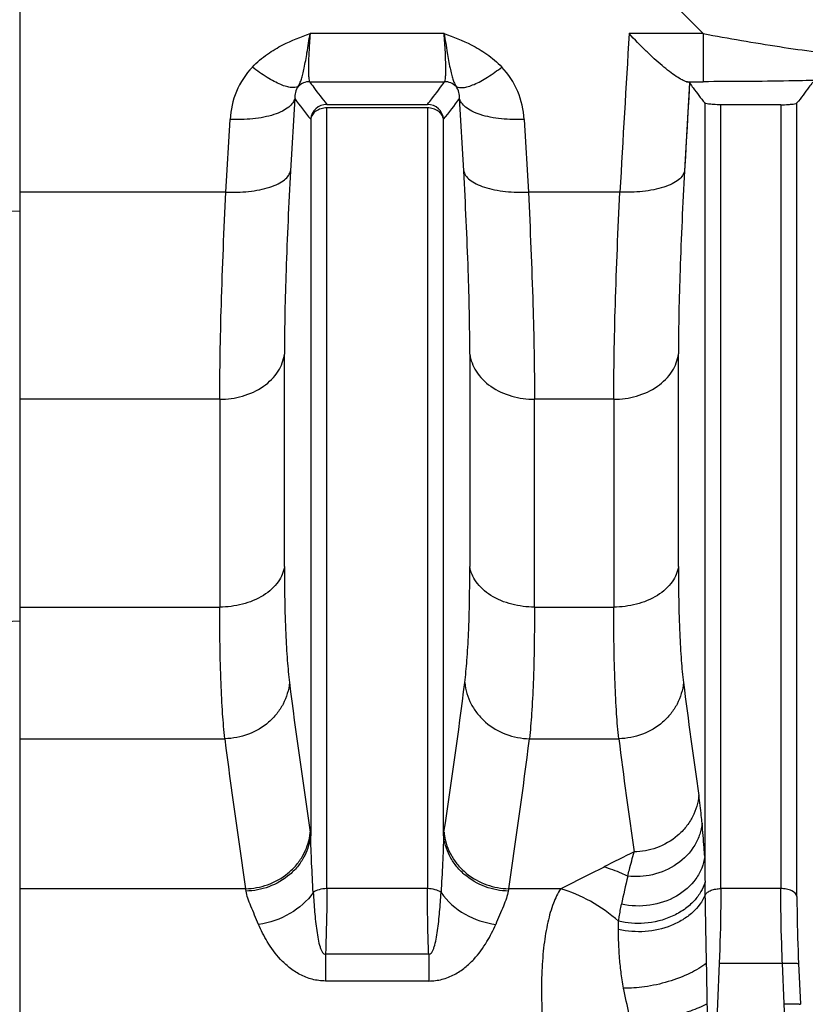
# Model space of a CAD drawing. Extents: x -1404 to 1181, y 8 to 1628.
# Tile 64 of 75: x 543 to 591, y 946 to 1007. Entities that reach past the tile are written whole.
import ezdxf

# ---------------------------------------------------------------- set-up
doc = ezdxf.new("R2010")
doc.units = 0
doc.header["$LTSCALE"] = 65.395
doc.layers.add('SG48_1', color=7, linetype='CONTINUOUS')

msp = doc.modelspace()

# ---------------------------------------------------------------- linework, layer by layer
at = {"layer": 'SG48_1', "color": 2, "linetype": 'CONTINUOUS'}
for p, q in [((542.972, 1024.297), (542.972, 680.734)), ((561.877, 1001.729), (568.066, 1001.729)), ((568.067, 1001.512), (561.877, 1001.512)), ((586.027, 948.879), (585.916, 946.377)), ((585.916, 946.377), (585.547, 937.953))]:
    msp.add_line(p, q, dxfattribs=at)
at = {"layer": 'SG48_1', "color": 9, "linetype": 'CONTINUOUS'}
for p, q in [((569.098, 1006.08), (560.846, 1006.08)), ((585.045, 1006.08), (580.484, 1006.08)), ((585.045, 1006.08), (585.045, 1003.126)), ((560.817, 1003.126), (569.126, 1003.126)), ((584.205, 1003.046), (583.895, 997.635)), ((584.014, 1003.126), (585.045, 1003.126)), ((561.877, 953.475), (561.877, 1001.512)), ((568.067, 1001.512), (568.067, 953.475)), ((585.132, 1001.818), (585.132, 955.447)), ((586.127, 953.475), (586.127, 1001.707)), ((589.817, 1001.707), (589.817, 953.475)), ((590.812, 952.998), (590.812, 1001.818)), ((555.665, 996.332), (555.92, 1000.804)), ((560.882, 1000.811), (560.882, 956.776)), ((569.062, 956.776), (569.062, 1000.811)), ((574.024, 1000.804), (574.279, 996.332)), ((555.665, 996.332), (542.972, 996.332)), ((579.914, 996.332), (574.279, 996.332)), ((542.972, 995.161), (535.076, 994.989)), ((559.267, 973.301), (559.267, 986.367)), ((570.676, 986.366), (570.676, 973.303)), ((583.517, 973.301), (583.517, 986.37)), ((555.287, 983.585), (542.972, 983.585)), ((555.287, 983.585), (555.287, 970.798)), ((574.656, 970.798), (574.656, 983.585)), ((579.537, 983.585), (574.656, 983.585)), ((579.537, 983.585), (579.537, 970.798)), ((542.972, 970.798), (555.287, 970.798)), ((574.656, 970.798), (579.537, 970.798)), ((542.972, 969.939), (535.076, 969.506)), ((542.972, 962.698), (555.597, 962.698)), ((574.346, 962.698), (579.847, 962.698)), ((585.171, 953.101), (585.156, 953.866)), ((556.876, 953.467), (542.972, 953.467)), ((568.067, 953.475), (561.877, 953.475)), ((576.255, 953.467), (573.068, 953.467)), ((589.817, 953.475), (586.127, 953.475)), ((561.798, 949.432), (561.798, 947.79)), ((568.145, 949.432), (561.798, 949.432)), ((568.145, 949.432), (568.145, 947.79)), ((586.027, 948.879), (589.917, 948.879)), ((590.028, 946.377), (589.917, 948.879)), ((568.145, 947.79), (561.798, 947.79)), ((590.86, 927.4), (590.028, 946.377))]:
    msp.add_line(p, q, dxfattribs=at)
at = {"layer": 'SG48_1', "color": 6, "linetype": 'CONTINUOUS'}
for p, q in [((559.9, 1002.101), (559.644, 997.635)), ((570.299, 997.635), (570.044, 1002.101)), ((589.817, 1001.707), (586.127, 1001.707)), ((590.912, 948.859), (591.023, 946.357))]:
    msp.add_line(p, q, dxfattribs=at)
at = {"layer": 'SG48_1', "color": 9, "linetype": 'CONTINUOUS'}
msp.add_lwpolyline([(584.205, 1003.046), (584.153, 1002.146), (584.1, 1001.245), (584.048, 1000.344), (583.997, 999.442), (583.945, 998.539), (583.895, 997.635)], dxfattribs=at)
for centre, radius, start, end in [((660.758, 1081.927), 107.169, 220.21513, 225.05056), ((2703.407, 877.234), 2126.83, 176.526814, 176.789863), ((560.821, 1002.123), 1.003, 90.2121, 134.88932), ((911.437, 1010.383), 354.629, 187.16526, 188.66482), ((205.269, 1012.223), 367.992, 351.36241, 352.80759), ((928.025, 1009.384), 346.902, 187.15946, 188.3158), ((919.216, 1008.354), 366.474, 187.15661, 188.61359), ((217.629, 1007.393), 359.507, 351.37303, 352.85825), ((933.206, 1006.975), 356.122, 187.14211, 188.27315), ((627.162, 859.748), 106.598, 115.78621, 116.90766), ((775.984, 957.561), 190.864, 180.63434, 181.10913), ((423.125, 1261.799), 344.264, 296.41071, 296.90717), ((653.992, 936.819), 75.627, 166.68342, 168.02096)]:
    msp.add_arc(centre, radius, start, end, dxfattribs=at)
at = {"layer": 'SG48_1', "color": 2, "linetype": 'CONTINUOUS'}
for centre, radius, start, end in [((569.122, 1002.123), 1.003, 45.10172, 89.7844), ((561.881, 1000.726), 1.003, 90.24691, 175.12968), ((568.062, 1000.726), 1.003, 4.87035, 89.74938), ((557.402, 957.264), 3.467, 351.36695, 351.99743), ((557.458, 957.257), 3.411, 351.99074, 354.95449), ((547.57, 954.944), 13.437, 7.834, 8.61297), ((582.718, 954.895), 13.785, 171.39662, 172.15592), ((572.486, 957.257), 3.411, 185.04592, 188.00941), ((572.541, 957.264), 3.467, 188.00271, 188.60684), ((546.932, 951.572), 10.123, 9.97099, 10.78944), ((583.72, 951.444), 10.843, 169.24848, 170.01308)]:
    msp.add_arc(centre, radius, start, end, dxfattribs=at)
at = {"layer": 'SG48_1', "color": 6, "linetype": 'CONTINUOUS'}
for centre, radius, start, end in [((580.581, 1016.854), 25.405, 215.50714, 219.15939), ((550.06, 1016.321), 24.528, 320.77629, 324.55921)]:
    msp.add_arc(centre, radius, start, end, dxfattribs=at)
at = {"layer": 'SG48_1', "color": 9, "linetype": 'CONTINUOUS'}
for points, knots in [([(585.167, 1015.576), (587.405, 1012.717), (592.182, 1007.191), (597.586, 1002.255), (600.477, 1000.008)], [0, 0, 0, 0, 0.497822, 1, 1, 1, 1]), ([(557.297, 1004.027), (557.578, 1004.324), (558.175, 1004.83), (559.367, 1005.531), (560.277, 1005.881), (560.846, 1006.08)], [0, 0, 0, 0, 0.296565, 0.562792, 1, 1, 1, 1]), ([(560.113, 1002.834), (560.151, 1002.899), (560.229, 1003.043), (560.323, 1003.295), (560.408, 1003.605), (560.526, 1004.148), (560.67, 1004.981), (560.782, 1005.689), (560.846, 1006.08)], [0, 0, 0, 0, 0.067896, 0.146192, 0.241317, 0.356022, 0.644437, 1, 1, 1, 1]), ([(560.846, 1006.08), (560.831, 1005.881), (560.804, 1005.5), (560.773, 1004.954), (560.752, 1004.465), (560.742, 1004.044), (560.743, 1003.696), (560.754, 1003.429), (560.772, 1003.258), (560.795, 1003.167), (560.809, 1003.136), (560.817, 1003.126)], [0, 0, 0, 0, 0.201689, 0.387164, 0.553012, 0.696174, 0.814053, 0.904606, 0.966503, 0.986657, 1, 1, 1, 1]), ([(569.098, 1006.08), (569.667, 1005.881), (570.576, 1005.531), (571.768, 1004.83), (572.365, 1004.324), (572.647, 1004.027)], [0, 0, 0, 0, 0.437206, 0.703441, 1, 1, 1, 1]), ([(585.045, 1006.08), (586.606, 1005.791), (588.912, 1005.393), (591.893, 1004.964), (593.308, 1004.799), (593.978, 1004.74)], [0, 0, 0, 0, 0.527345, 0.776586, 1, 1, 1, 1]), ([(557.297, 1004.027), (556.884, 1003.593), (556.222, 1002.572), (555.954, 1001.39), (555.92, 1000.804)], [0, 0, 0, 0, 0.50502, 1, 1, 1, 1]), ([(560.113, 1002.834), (559.991, 1002.762), (559.728, 1002.746), (559.369, 1002.822), (559.012, 1002.949), (558.614, 1003.14), (558.022, 1003.484), (557.586, 1003.798), (557.297, 1004.027)], [0, 0, 0, 0, 0.134124, 0.231171, 0.35057, 0.491487, 0.650163, 1, 1, 1, 1]), ([(569.83, 1002.834), (569.957, 1002.759), (570.232, 1002.746), (570.601, 1002.829), (570.964, 1002.963), (571.362, 1003.158), (571.942, 1003.499), (572.367, 1003.806), (572.647, 1004.027)], [0, 0, 0, 0, 0.139826, 0.240192, 0.362165, 0.503923, 0.661095, 1, 1, 1, 1]), ([(574.024, 1000.804), (573.99, 1001.39), (573.721, 1002.572), (573.059, 1003.593), (572.647, 1004.027)], [0, 0, 0, 0, 0.494962, 1, 1, 1, 1]), ([(560.113, 1002.834), (560.031, 1002.726), (559.92, 1002.483), (559.896, 1002.221), (559.9, 1002.098)], [0, 0, 0, 0, 0.524759, 1, 1, 1, 1]), ([(560.817, 1003.126), (560.9, 1003.009), (561.24, 1002.534), (561.598, 1002.071), (561.877, 1001.729)], [0, 0, 0, 0, 0.245085, 1, 1, 1, 1]), ([(568.066, 1001.729), (568.161, 1001.844), (568.526, 1002.301), (568.876, 1002.77), (569.126, 1003.126)], [0, 0, 0, 0, 0.255103, 1, 1, 1, 1]), ([(570.043, 1002.098), (570.048, 1002.221), (570.024, 1002.483), (569.912, 1002.725), (569.83, 1002.834)], [0, 0, 0, 0, 0.475369, 1, 1, 1, 1]), ([(592.01, 1003.206), (591.445, 1003.191), (589.123, 1003.143), (586.801, 1003.126), (585.045, 1003.126)], [0, 0, 0, 0, 0.24348, 1, 1, 1, 1]), ([(559.9, 1002.101), (559.88, 1002.003), (559.783, 1001.796), (559.515, 1001.526), (559.117, 1001.284), (558.601, 1001.081), (557.989, 1000.927), (557.088, 1000.795), (556.387, 1000.781), (555.92, 1000.804)], [0, 0, 0, 0, 0.067614, 0.150811, 0.255255, 0.381561, 0.526215, 0.682702, 1, 1, 1, 1]), ([(574.024, 1000.804), (573.557, 1000.781), (572.856, 1000.795), (571.954, 1000.927), (571.342, 1001.081), (570.826, 1001.284), (570.428, 1001.526), (570.16, 1001.796), (570.064, 1002.003), (570.043, 1002.101)], [0, 0, 0, 0, 0.317298, 0.473785, 0.618439, 0.744746, 0.849189, 0.932386, 1, 1, 1, 1]), ([(555.665, 996.332), (556.131, 996.311), (556.832, 996.326), (557.733, 996.459), (558.344, 996.614), (558.86, 996.818), (559.258, 997.059), (559.527, 997.33), (559.624, 997.537), (559.645, 997.635)], [0, 0, 0, 0, 0.31711, 0.473536, 0.618176, 0.744523, 0.84905, 0.932339, 1, 1, 1, 1]), ([(559.645, 997.635), (559.53, 995.593), (559.352, 991.839), (559.267, 988.081), (559.267, 986.367)], [0, 0, 0, 0, 0.544064, 1, 1, 1, 1]), ([(570.676, 986.366), (570.676, 988.079), (570.592, 991.838), (570.414, 995.593), (570.299, 997.635)], [0, 0, 0, 0, 0.455919, 1, 1, 1, 1]), ([(570.299, 997.635), (570.32, 997.537), (570.417, 997.33), (570.685, 997.059), (571.083, 996.818), (571.599, 996.614), (572.211, 996.459), (573.112, 996.326), (573.813, 996.311), (574.279, 996.332)], [0, 0, 0, 0, 0.06766, 0.150948, 0.255476, 0.381824, 0.526466, 0.682893, 1, 1, 1, 1]), ([(583.895, 997.635), (583.874, 997.537), (583.777, 997.33), (583.509, 997.06), (583.11, 996.818), (582.594, 996.614), (581.983, 996.459), (581.082, 996.326), (580.381, 996.311), (579.915, 996.332)], [0, 0, 0, 0, 0.06766, 0.150948, 0.255475, 0.381821, 0.526461, 0.682888, 1, 1, 1, 1]), ([(583.895, 997.635), (583.78, 995.594), (583.602, 991.841), (583.517, 988.084), (583.517, 986.37)], [0, 0, 0, 0, 0.544041, 1, 1, 1, 1]), ([(555.287, 983.585), (555.287, 984.5), (555.307, 986.439), (555.409, 990.689), (555.55, 994.022), (555.665, 996.332)], [0, 0, 0, 0, 0.21533, 0.455961, 1, 1, 1, 1]), ([(574.279, 996.332), (574.394, 994.022), (574.572, 989.775), (574.657, 985.523), (574.657, 983.585)], [0, 0, 0, 0, 0.544045, 1, 1, 1, 1]), ([(579.537, 983.585), (579.537, 984.5), (579.557, 986.439), (579.659, 990.689), (579.8, 994.022), (579.915, 996.332)], [0, 0, 0, 0, 0.21533, 0.455961, 1, 1, 1, 1]), ([(555.287, 983.585), (555.756, 983.585), (556.707, 983.713), (557.984, 984.292), (558.921, 985.214), (559.22, 985.994), (559.267, 986.363)], [0, 0, 0, 0, 0.267813, 0.540028, 0.787885, 1, 1, 1, 1]), ([(570.676, 986.363), (570.724, 985.994), (571.022, 985.214), (571.96, 984.292), (573.237, 983.713), (574.187, 983.585), (574.656, 983.585)], [0, 0, 0, 0, 0.212115, 0.459972, 0.732187, 1, 1, 1, 1]), ([(579.537, 983.585), (580.006, 983.585), (580.957, 983.713), (582.234, 984.292), (583.171, 985.214), (583.47, 985.994), (583.517, 986.363)], [0, 0, 0, 0, 0.267813, 0.540028, 0.787885, 1, 1, 1, 1]), ([(559.267, 973.305), (559.219, 972.969), (558.996, 972.452), (558.491, 971.887), (557.782, 971.351), (556.695, 970.911), (555.755, 970.798), (555.287, 970.798)], [0, 0, 0, 0, 0.200937, 0.318159, 0.44626, 0.723314, 1, 1, 1, 1]), ([(559.267, 973.301), (559.267, 971.922), (559.294, 969.989), (559.427, 967.606), (559.521, 966.601), (559.578, 966.15)], [0, 0, 0, 0, 0.577471, 0.809325, 1, 1, 1, 1]), ([(570.366, 966.15), (570.423, 966.602), (570.516, 967.607), (570.65, 969.991), (570.676, 971.924), (570.676, 973.303)], [0, 0, 0, 0, 0.190763, 0.422601, 1, 1, 1, 1]), ([(574.656, 970.798), (574.188, 970.798), (573.249, 970.911), (572.162, 971.351), (571.453, 971.887), (570.948, 972.452), (570.724, 972.969), (570.676, 973.305)], [0, 0, 0, 0, 0.276686, 0.55374, 0.681841, 0.799063, 1, 1, 1, 1]), ([(583.517, 973.305), (583.469, 972.969), (583.246, 972.452), (582.741, 971.887), (582.032, 971.351), (580.945, 970.911), (580.005, 970.798), (579.537, 970.798)], [0, 0, 0, 0, 0.200937, 0.318159, 0.44626, 0.723314, 1, 1, 1, 1]), ([(583.517, 973.301), (583.517, 971.922), (583.544, 969.99), (583.677, 967.606), (583.771, 966.601), (583.828, 966.15)], [0, 0, 0, 0, 0.577469, 0.809324, 1, 1, 1, 1]), ([(555.597, 962.698), (555.541, 963.21), (555.446, 964.349), (555.314, 967.05), (555.287, 969.238), (555.287, 970.798)], [0, 0, 0, 0, 0.190797, 0.422692, 1, 1, 1, 1]), ([(574.656, 970.798), (574.656, 969.238), (574.63, 967.05), (574.497, 964.349), (574.403, 963.21), (574.346, 962.698)], [0, 0, 0, 0, 0.577309, 0.809204, 1, 1, 1, 1]), ([(579.847, 962.698), (579.791, 963.21), (579.696, 964.349), (579.564, 967.05), (579.537, 969.238), (579.537, 970.798)], [0, 0, 0, 0, 0.190797, 0.422692, 1, 1, 1, 1]), ([(559.578, 966.151), (559.556, 965.922), (559.466, 965.464), (559.199, 964.814), (558.808, 964.219), (558.139, 963.524), (557.07, 962.892), (556.088, 962.706), (555.597, 962.698)], [0, 0, 0, 0, 0.120251, 0.241768, 0.364917, 0.489826, 0.743282, 1, 1, 1, 1]), ([(570.366, 966.151), (570.388, 965.922), (570.478, 965.464), (570.745, 964.814), (571.136, 964.219), (571.805, 963.525), (572.874, 962.892), (573.855, 962.706), (574.346, 962.698)], [0, 0, 0, 0, 0.120252, 0.24177, 0.364918, 0.489827, 0.743283, 1, 1, 1, 1]), ([(583.828, 966.151), (583.806, 965.922), (583.716, 965.464), (583.449, 964.814), (583.058, 964.219), (582.389, 963.524), (581.32, 962.892), (580.339, 962.706), (579.847, 962.698)], [0, 0, 0, 0, 0.120252, 0.241771, 0.36492, 0.489828, 0.743284, 1, 1, 1, 1]), ([(584.77, 959.212), (584.73, 958.759), (584.524, 958.065), (584.002, 957.262), (583.304, 956.54), (582.224, 955.918), (581.255, 955.741), (580.79, 955.731)], [0, 0, 0, 0, 0.237398, 0.365388, 0.49671, 0.757591, 1, 1, 1, 1]), ([(584.971, 957.499), (584.956, 957.655), (584.899, 958.227), (584.831, 958.798), (584.77, 959.212)], [0, 0, 0, 0, 0.272668, 1, 1, 1, 1]), ([(584.971, 957.499), (584.948, 957.271), (584.848, 956.802), (584.424, 955.879), (583.469, 954.889), (581.977, 954.247), (580.901, 954.184), (580.399, 954.238)], [0, 0, 0, 0, 0.110787, 0.230285, 0.488817, 0.755353, 1, 1, 1, 1]), ([(585.132, 955.447), (585.12, 955.63), (585.074, 956.315), (585.019, 956.999), (584.971, 957.499)], [0, 0, 0, 0, 0.267377, 1, 1, 1, 1]), ([(561.037, 953.233), (561.003, 953.833), (560.938, 955.013), (560.892, 956.195), (560.882, 956.776)], [0, 0, 0, 0, 0.508394, 1, 1, 1, 1]), ([(569.062, 956.776), (569.052, 956.195), (569.005, 955.013), (568.94, 953.833), (568.907, 953.233)], [0, 0, 0, 0, 0.491606, 1, 1, 1, 1]), ([(585.132, 955.447), (585.105, 955.206), (584.981, 954.72), (584.478, 953.811), (583.407, 952.895), (581.768, 952.353), (580.582, 952.39), (580.013, 952.516)], [0, 0, 0, 0, 0.111136, 0.226211, 0.470846, 0.733463, 1, 1, 1, 1]), ([(580.399, 954.238), (580.432, 954.373), (580.556, 954.872), (580.688, 955.369), (580.79, 955.731)], [0, 0, 0, 0, 0.26868, 1, 1, 1, 1]), ([(580.399, 954.238), (580.278, 954.298), (579.799, 954.521), (579.3, 954.7), (578.92, 954.805)], [0, 0, 0, 0, 0.255255, 1, 1, 1, 1]), ([(585.156, 953.866), (585.095, 953.666), (584.912, 953.253), (584.48, 952.68), (583.879, 952.163), (582.883, 951.602), (581.491, 951.257), (580.354, 951.341), (579.838, 951.468)], [0, 0, 0, 0, 0.099163, 0.21128, 0.336147, 0.471095, 0.748835, 1, 1, 1, 1]), ([(557.675, 951.276), (557.516, 951.652), (557.278, 952.182), (557.016, 952.865), (556.927, 953.177), (556.902, 953.325)], [0, 0, 0, 0, 0.557719, 0.79545, 1, 1, 1, 1]), ([(561.037, 953.233), (560.673, 952.702), (559.638, 951.8), (558.35, 951.365), (557.675, 951.276)], [0, 0, 0, 0, 0.485845, 1, 1, 1, 1]), ([(561.877, 953.475), (561.716, 953.475), (561.42, 953.439), (561.14, 953.318), (561.037, 953.233)], [0, 0, 0, 0, 0.545228, 1, 1, 1, 1]), ([(561.037, 953.233), (561.063, 952.837), (561.104, 952.246), (561.178, 951.465), (561.246, 950.9), (561.332, 950.375), (561.425, 949.977), (561.521, 949.708), (561.598, 949.559), (561.686, 949.455), (561.765, 949.429), (561.798, 949.432)], [0, 0, 0, 0, 0.298824, 0.447429, 0.591609, 0.727537, 0.848313, 0.899668, 0.942199, 0.974745, 1, 1, 1, 1]), ([(561.877, 953.475), (561.877, 953.16), (561.869, 951.812), (561.835, 950.464), (561.798, 949.432)], [0, 0, 0, 0, 0.234074, 1, 1, 1, 1]), ([(568.145, 949.432), (568.133, 949.786), (568.089, 951.134), (568.067, 952.482), (568.067, 953.475)], [0, 0, 0, 0, 0.263, 1, 1, 1, 1]), ([(568.907, 953.233), (568.803, 953.318), (568.523, 953.439), (568.228, 953.475), (568.067, 953.475)], [0, 0, 0, 0, 0.454772, 1, 1, 1, 1]), ([(568.145, 949.432), (568.179, 949.429), (568.258, 949.455), (568.345, 949.559), (568.423, 949.708), (568.519, 949.977), (568.612, 950.375), (568.697, 950.9), (568.766, 951.465), (568.839, 952.246), (568.881, 952.837), (568.907, 953.233)], [0, 0, 0, 0, 0.025256, 0.057803, 0.100332, 0.151684, 0.27246, 0.408385, 0.552567, 0.701175, 1, 1, 1, 1]), ([(568.907, 953.233), (569.282, 952.685), (570.326, 951.789), (571.614, 951.363), (572.269, 951.276)], [0, 0, 0, 0, 0.501333, 1, 1, 1, 1]), ([(573.042, 953.324), (573.016, 953.177), (572.928, 952.865), (572.666, 952.182), (572.427, 951.651), (572.269, 951.276)], [0, 0, 0, 0, 0.204551, 0.442282, 1, 1, 1, 1]), ([(576.255, 953.467), (576.079, 953.186), (575.77, 952.515), (575.442, 951.352), (575.213, 949.958), (575.091, 948.357), (575.079, 946.584), (575.214, 943.988), (575.474, 941.998), (575.709, 940.655)], [0, 0, 0, 0, 0.076415, 0.1689, 0.277593, 0.401421, 0.538411, 0.685926, 1, 1, 1, 1]), ([(579.838, 951.468), (579.301, 951.933), (578.174, 952.739), (576.895, 953.286), (576.255, 953.467)], [0, 0, 0, 0, 0.516451, 1, 1, 1, 1]), ([(585.171, 953.101), (585.004, 952.683), (584.56, 952.101), (583.78, 951.531), (582.821, 951.058), (581.474, 950.757), (580.362, 950.837), (579.833, 950.966)], [0, 0, 0, 0, 0.218579, 0.340105, 0.468308, 0.735458, 1, 1, 1, 1]), ([(589.917, 948.879), (589.9, 949.281), (589.846, 950.813), (589.817, 952.346), (589.817, 953.475)], [0, 0, 0, 0, 0.263043, 1, 1, 1, 1]), ([(590.812, 952.998), (590.783, 953.152), (590.581, 953.308), (590.333, 953.402), (590.108, 953.46), (589.933, 953.475), (589.817, 953.475)], [0, 0, 0, 0, 0.404571, 0.547236, 0.698361, 1, 1, 1, 1]), ([(590.812, 952.998), (590.812, 952.676), (590.821, 951.296), (590.864, 949.916), (590.912, 948.859)], [0, 0, 0, 0, 0.23322, 1, 1, 1, 1]), ([(579.838, 951.468), (579.85, 951.558), (579.899, 951.909), (579.958, 952.258), (580.013, 952.516)], [0, 0, 0, 0, 0.25701, 1, 1, 1, 1]), ([(561.798, 947.79), (561.521, 947.79), (560.971, 947.862), (560.215, 948.163), (559.565, 948.596), (558.862, 949.254), (558.21, 950.147), (557.83, 950.91), (557.675, 951.276)], [0, 0, 0, 0, 0.145505, 0.287519, 0.423841, 0.553517, 0.791304, 1, 1, 1, 1]), ([(568.145, 947.79), (568.423, 947.79), (568.972, 947.862), (569.728, 948.163), (570.379, 948.596), (571.082, 949.254), (571.734, 950.147), (572.114, 950.91), (572.269, 951.276)], [0, 0, 0, 0, 0.145505, 0.287518, 0.423839, 0.553516, 0.791303, 1, 1, 1, 1]), ([(579.833, 950.966), (579.834, 951.009), (579.835, 951.176), (579.837, 951.343), (579.838, 951.468)], [0, 0, 0, 0, 0.25621, 1, 1, 1, 1]), ([(580.142, 947.359), (580.08, 947.688), (579.976, 948.329), (579.856, 949.532), (579.829, 950.407), (579.833, 950.966)], [0, 0, 0, 0, 0.276871, 0.536943, 1, 1, 1, 1]), ([(585.25, 948.888), (584.941, 948.647), (584.176, 948.202), (582.883, 947.713), (581.498, 947.407), (580.568, 947.343), (580.142, 947.359)], [0, 0, 0, 0, 0.216991, 0.486371, 0.763442, 1, 1, 1, 1]), ([(589.917, 948.879), (590.037, 948.884), (590.213, 948.89), (590.438, 948.892), (590.583, 948.891), (590.706, 948.887), (590.803, 948.882), (590.867, 948.873), (590.902, 948.866), (590.912, 948.859)], [0, 0, 0, 0, 0.362591, 0.528255, 0.675845, 0.800379, 0.897701, 0.964721, 1, 1, 1, 1]), ([(580.64, 945.18), (580.589, 945.366), (580.402, 946.087), (580.246, 946.816), (580.142, 947.359)], [0, 0, 0, 0, 0.258754, 1, 1, 1, 1]), ([(585.293, 946.389), (584.957, 946.218), (584.206, 945.901), (583.016, 945.531), (581.805, 945.276), (581.008, 945.191), (580.64, 945.18)], [0, 0, 0, 0, 0.233869, 0.503965, 0.771899, 1, 1, 1, 1])]:
    msp.add_open_spline(points, degree=3, knots=knots, dxfattribs=at)
at = {"layer": 'SG48_1', "color": 2, "linetype": 'CONTINUOUS'}
for points, knots in [([(569.126, 1003.126), (569.135, 1003.136), (569.149, 1003.167), (569.172, 1003.258), (569.189, 1003.429), (569.201, 1003.696), (569.201, 1004.044), (569.191, 1004.465), (569.162, 1005.153), (569.126, 1005.699), (569.098, 1006.08)], [0, 0, 0, 0, 0.013347, 0.033499, 0.095397, 0.18595, 0.303831, 0.446993, 0.612842, 1, 1, 1, 1]), ([(569.098, 1006.08), (569.162, 1005.689), (569.274, 1004.981), (569.417, 1004.148), (569.536, 1003.605), (569.621, 1003.295), (569.715, 1003.043), (569.792, 1002.899), (569.83, 1002.834)], [0, 0, 0, 0, 0.35558, 0.643986, 0.758685, 0.853813, 0.932109, 1, 1, 1, 1]), ([(561.877, 1001.512), (561.756, 1001.512), (561.518, 1001.479), (561.203, 1001.332), (560.971, 1001.103), (560.894, 1000.905), (560.882, 1000.809)], [0, 0, 0, 0, 0.275416, 0.537392, 0.778056, 1, 1, 1, 1]), ([(569.062, 1000.809), (569.049, 1000.905), (568.973, 1001.103), (568.741, 1001.332), (568.426, 1001.479), (568.188, 1001.512), (568.067, 1001.512)], [0, 0, 0, 0, 0.221944, 0.462608, 0.724584, 1, 1, 1, 1]), ([(556.876, 953.467), (557.331, 953.476), (558.272, 953.647), (559.325, 954.235), (560.012, 954.913), (560.537, 955.663), (560.765, 956.313), (560.83, 956.744)], [0, 0, 0, 0, 0.245972, 0.507271, 0.637862, 0.764832, 1, 1, 1, 1]), ([(560.882, 956.776), (560.842, 956.336), (560.643, 955.661), (560.136, 954.873), (559.446, 954.15), (558.359, 953.518), (557.377, 953.335), (556.902, 953.325)], [0, 0, 0, 0, 0.231049, 0.357146, 0.487797, 0.75121, 1, 1, 1, 1]), ([(573.042, 953.325), (572.567, 953.335), (571.585, 953.518), (570.498, 954.15), (569.807, 954.873), (569.301, 955.661), (569.101, 956.336), (569.062, 956.776)], [0, 0, 0, 0, 0.24879, 0.512203, 0.642854, 0.768952, 1, 1, 1, 1]), ([(569.113, 956.745), (569.178, 956.315), (569.406, 955.664), (569.931, 954.913), (570.618, 954.235), (571.671, 953.647), (572.613, 953.476), (573.068, 953.467)], [0, 0, 0, 0, 0.235147, 0.362113, 0.492705, 0.754015, 1, 1, 1, 1]), ([(585.171, 953.101), (585.205, 953.16), (585.317, 953.271), (585.541, 953.385), (585.82, 953.459), (586.022, 953.475), (586.127, 953.475)], [0, 0, 0, 0, 0.19314, 0.430165, 0.70463, 1, 1, 1, 1]), ([(585.25, 948.888), (585.239, 949.261), (585.206, 950.665), (585.192, 952.07), (585.171, 953.101)], [0, 0, 0, 0, 0.265734, 1, 1, 1, 1]), ([(586.127, 953.475), (586.127, 953.118), (586.117, 951.585), (586.074, 950.053), (586.027, 948.879)], [0, 0, 0, 0, 0.233223, 1, 1, 1, 1]), ([(585.293, 946.389), (585.281, 947.014), (585.267, 947.847), (585.254, 948.68), (585.25, 948.888)], [0, 0, 0, 0, 0.750346, 1, 1, 1, 1])]:
    msp.add_open_spline(points, degree=3, knots=knots, dxfattribs=at)
at = {"layer": 'SG48_1', "color": 6, "linetype": 'CONTINUOUS'}
for points, knots in [([(584.014, 1003.126), (583.918, 1003.149), (583.699, 1003.25), (583.352, 1003.463), (582.945, 1003.759), (582.494, 1004.123), (582.013, 1004.546), (581.326, 1005.192), (580.82, 1005.715), (580.484, 1006.08)], [0, 0, 0, 0, 0.064244, 0.153802, 0.26382, 0.390048, 0.529134, 0.678473, 1, 1, 1, 1]), ([(584.205, 1003.046), (584.191, 1003.066), (584.123, 1003.097), (584.058, 1003.116), (584.014, 1003.126)], [0, 0, 0, 0, 0.35388, 1, 1, 1, 1]), ([(584.205, 1003.046), (584.278, 1002.943), (584.577, 1002.527), (584.89, 1002.12), (585.132, 1001.818)], [0, 0, 0, 0, 0.245618, 1, 1, 1, 1]), ([(591.777, 1003.101), (591.702, 1002.994), (591.391, 1002.558), (591.064, 1002.133), (590.812, 1001.818)], [0, 0, 0, 0, 0.245394, 1, 1, 1, 1]), ([(586.127, 1001.707), (585.974, 1001.707), (585.721, 1001.713), (585.413, 1001.741), (585.241, 1001.769), (585.162, 1001.796), (585.138, 1001.81), (585.132, 1001.818)], [0, 0, 0, 0, 0.455252, 0.750611, 0.920383, 0.969805, 1, 1, 1, 1]), ([(589.817, 1001.707), (589.97, 1001.707), (590.222, 1001.713), (590.53, 1001.741), (590.702, 1001.769), (590.781, 1001.796), (590.805, 1001.81), (590.812, 1001.818)], [0, 0, 0, 0, 0.455237, 0.750587, 0.920355, 0.969769, 1, 1, 1, 1]), ([(590.028, 946.377), (590.148, 946.382), (590.324, 946.388), (590.549, 946.39), (590.694, 946.389), (590.817, 946.385), (590.914, 946.379), (590.978, 946.37), (591.013, 946.364), (591.023, 946.357)], [0, 0, 0, 0, 0.362489, 0.528121, 0.675698, 0.800241, 0.897595, 0.964667, 1, 1, 1, 1])]:
    msp.add_open_spline(points, degree=3, knots=knots, dxfattribs=at)
at = {"layer": 'SG48_1', "color": 2, "linetype": 'CONTINUOUS'}
msp.add_open_spline([(585.326, 944.633), (585.316, 945.218), (585.304, 945.804), (585.293, 946.389)], degree=3, dxfattribs=at)

doc.saveas('drawing.dxf')
